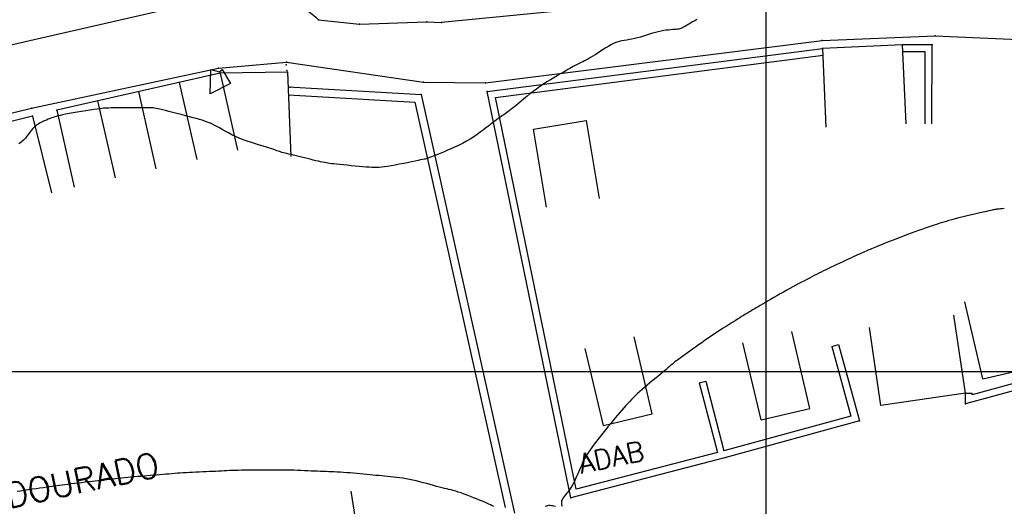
# Model space of a CAD drawing. Header units: millimetres. Extents: x 196436 to 199900, y 8705373 to 8708636.
# Tile 101 of 241: x 197724 to 197824, y 8706686 to 8706736. Entities that reach past the tile are written whole.
import ezdxf
from ezdxf.enums import TextEntityAlignment as Align

# ---------------------------------------------------------------- set-up
doc = ezdxf.new("R2010")
doc.units = ezdxf.units.MM
doc.header["$LTSCALE"] = 5
for name, color, linetype in [('$CURVAS2', 40, 'Continuous'), ('CASA', 6, 'Continuous'), ('MALHA', 9, 'Continuous'), ('MEIO-FIO', 7, 'Continuous'), ('MURO', 9, 'Continuous'), ('TEXTO', 2, 'Continuous'), ('TXT_NRUA', 3, 'Continuous')]:
    doc.layers.add(name, color=color, linetype=linetype)
doc.styles.add('GEOSIS', font='ROMANS.SHX')

# ---------------------------------------------------------------- blocks, each defined once
blk = doc.blocks.new('C')
at = {"layer": 'CASA'}
blk.add_lwpolyline([(0, 0), (0, 8)], dxfattribs=at)
blk = doc.blocks.new('A$C324D1BEE')
at = {"layer": 'CASA'}
for points in [[(8.774, 4.991), (0.902, 6.413)], [(7.872, 0), (8.774, 4.991)], [(7.872, 0), (0, 1.423)]]:
    blk.add_lwpolyline(points, dxfattribs=at)
blk = doc.blocks.new('A$C6160071F')
at = {"layer": 'CASA', "rotation": 179.1179489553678}
blk.add_blockref('A$C324D1BEE', (8.85, 6.399), dxfattribs=at)

msp = doc.modelspace()

# ---------------------------------------------------------------- linework, layer by layer
at = {"layer": '$CURVAS2'}
for points in [[(197793.01, 8706735.642, 692), (197792.799, 8706735.517, 692), (197792.591, 8706735.392, 692), (197792.39, 8706735.272, 692), (197792.199, 8706735.159, 692), (197792.023, 8706735.055, 692), (197791.867, 8706734.964, 692), (197791.731, 8706734.887, 692), (197791.613, 8706734.824, 692), (197791.506, 8706734.773, 692), (197791.405, 8706734.732, 692), (197791.303, 8706734.7, 692), (197791.195, 8706734.676, 692), (197791.074, 8706734.656, 692), (197790.936, 8706734.64, 692), (197790.774, 8706734.627, 692), (197790.591, 8706734.613, 692), (197790.386, 8706734.597, 692), (197790.163, 8706734.576, 692), (197789.923, 8706734.549, 692), (197789.667, 8706734.512, 692), (197789.397, 8706734.465, 692), (197789.115, 8706734.404, 692), (197788.823, 8706734.33, 692), (197788.523, 8706734.243, 692), (197788.219, 8706734.149, 692), (197787.912, 8706734.052, 692), (197787.607, 8706733.955, 692), (197787.305, 8706733.862, 692), (197787.01, 8706733.778, 692), (197786.724, 8706733.706, 692), (197786.45, 8706733.649, 692), (197786.185, 8706733.603, 692), (197785.927, 8706733.562, 692), (197785.673, 8706733.52, 692), (197785.42, 8706733.472, 692), (197785.167, 8706733.412, 692), (197784.909, 8706733.335, 692), (197784.644, 8706733.234, 692), (197784.372, 8706733.106, 692), (197784.093, 8706732.956, 692), (197783.811, 8706732.789, 692), (197783.53, 8706732.611, 692), (197783.253, 8706732.429, 692), (197782.982, 8706732.249, 692), (197782.723, 8706732.076, 692), (197782.477, 8706731.918, 692), (197782.247, 8706731.778, 692), (197782.034, 8706731.656, 692), (197781.835, 8706731.549, 692), (197781.65, 8706731.455, 692), (197781.478, 8706731.372, 692), (197781.318, 8706731.296, 692), (197781.168, 8706731.225, 692), (197781.027, 8706731.158, 692), (197780.895, 8706731.091, 692), (197780.765, 8706731.023, 692), (197780.633, 8706730.95, 692), (197780.493, 8706730.87, 692), (197780.339, 8706730.782, 692), (197780.167, 8706730.682, 692), (197779.97, 8706730.568, 692), (197779.744, 8706730.438, 692), (197779.484, 8706730.29, 692), (197779.194, 8706730.125, 692), (197778.88, 8706729.944, 692), (197778.547, 8706729.748, 692), (197778.201, 8706729.539, 692), (197777.846, 8706729.319, 692), (197777.489, 8706729.088, 692), (197777.135, 8706728.849, 692), (197776.788, 8706728.602, 692), (197776.451, 8706728.351, 692), (197776.126, 8706728.1, 692), (197775.816, 8706727.854, 692), (197775.521, 8706727.615, 692), (197775.245, 8706727.387, 692), (197774.99, 8706727.175, 692), (197774.756, 8706726.981, 692), (197774.546, 8706726.81, 692), (197774.357, 8706726.658, 692), (197774.186, 8706726.524, 692), (197774.03, 8706726.404, 692), (197773.884, 8706726.295, 692), (197773.747, 8706726.194, 692), (197773.614, 8706726.099, 692), (197773.483, 8706726.006, 692), (197773.349, 8706725.913, 692), (197773.212, 8706725.817, 692), (197773.068, 8706725.715, 692), (197772.914, 8706725.606, 692), (197772.749, 8706725.487, 692), (197772.57, 8706725.355, 692), (197772.374, 8706725.207, 692), (197772.159, 8706725.042, 692), (197771.923, 8706724.858, 692), (197771.665, 8706724.658, 692), (197771.387, 8706724.445, 692), (197771.089, 8706724.222, 692), (197770.77, 8706723.995, 692), (197770.433, 8706723.765, 692), (197770.076, 8706723.538, 692), (197769.7, 8706723.316, 692), (197769.308, 8706723.103, 692), (197768.906, 8706722.901, 692), (197768.502, 8706722.71, 692), (197768.106, 8706722.533, 692), (197767.725, 8706722.37, 692), (197767.368, 8706722.222, 692), (197767.043, 8706722.091, 692), (197766.76, 8706721.978, 692), (197766.523, 8706721.884, 692), (197766.329, 8706721.807, 692), (197766.174, 8706721.744, 692), (197766.051, 8706721.695, 692), (197765.955, 8706721.657, 692), (197765.879, 8706721.627, 692), (197765.82, 8706721.604, 692), (197765.77, 8706721.586, 692), (197765.723, 8706721.57, 692), (197765.672, 8706721.555, 692), (197765.609, 8706721.538, 692), (197765.525, 8706721.518, 692), (197765.411, 8706721.493, 692), (197765.259, 8706721.461, 692), (197765.061, 8706721.419, 692), (197764.809, 8706721.366, 692), (197764.497, 8706721.302, 692), (197764.135, 8706721.228, 692), (197763.739, 8706721.147, 692), (197763.322, 8706721.064, 692), (197762.897, 8706720.981, 692), (197762.479, 8706720.903, 692), (197762.082, 8706720.831, 692), (197761.72, 8706720.771, 692), (197761.402, 8706720.724, 692), (197761.121, 8706720.69, 692), (197760.865, 8706720.668, 692), (197760.623, 8706720.658, 692), (197760.383, 8706720.657, 692), (197760.133, 8706720.666, 692), (197759.861, 8706720.682, 692), (197759.557, 8706720.705, 692), (197759.212, 8706720.734, 692), (197758.834, 8706720.767, 692), (197758.435, 8706720.804, 692), (197758.028, 8706720.843, 692), (197757.624, 8706720.882, 692), (197757.236, 8706720.92, 692), (197756.875, 8706720.956, 692), (197756.553, 8706720.988, 692), (197756.279, 8706721.017, 692), (197756.047, 8706721.042, 692), (197755.845, 8706721.066, 692), (197755.664, 8706721.091, 692), (197755.493, 8706721.118, 692), (197755.323, 8706721.149, 692), (197755.142, 8706721.186, 692), (197754.94, 8706721.231, 692), (197754.711, 8706721.285, 692), (197754.456, 8706721.347, 692), (197754.182, 8706721.415, 692), (197753.894, 8706721.487, 692), (197753.598, 8706721.561, 692), (197753.3, 8706721.635, 692), (197753.006, 8706721.708, 692), (197752.72, 8706721.778, 692), (197752.448, 8706721.843, 692), (197752.192, 8706721.903, 692), (197751.952, 8706721.959, 692), (197751.729, 8706722.012, 692), (197751.522, 8706722.06, 692), (197751.334, 8706722.106, 692), (197751.164, 8706722.15, 692), (197751.013, 8706722.191, 692), (197750.88, 8706722.231, 692), (197750.758, 8706722.271, 692), (197750.637, 8706722.313, 692), (197750.509, 8706722.359, 692), (197750.365, 8706722.41, 692), (197750.196, 8706722.469, 692), (197749.993, 8706722.536, 692), (197749.747, 8706722.614, 692), (197749.452, 8706722.704, 692), (197749.114, 8706722.806, 692), (197748.742, 8706722.919, 692), (197748.345, 8706723.043, 692), (197747.934, 8706723.177, 692), (197747.516, 8706723.321, 692), (197747.101, 8706723.474, 692), (197746.698, 8706723.636, 692), (197746.314, 8706723.805, 692), (197745.952, 8706723.979, 692), (197745.609, 8706724.155, 692), (197745.284, 8706724.329, 692), (197744.978, 8706724.498, 692), (197744.69, 8706724.66, 692), (197744.418, 8706724.81, 692), (197744.161, 8706724.946, 692), (197743.919, 8706725.065, 692), (197743.684, 8706725.17, 692), (197743.45, 8706725.264, 692), (197743.209, 8706725.351, 692), (197742.955, 8706725.435, 692), (197742.679, 8706725.517, 692), (197742.375, 8706725.603, 692), (197742.036, 8706725.695, 692), (197741.657, 8706725.796, 692), (197741.249, 8706725.903, 692), (197740.825, 8706726.013, 692), (197740.398, 8706726.124, 692), (197739.981, 8706726.231, 692), (197739.587, 8706726.332, 692), (197739.23, 8706726.423, 692), (197738.923, 8706726.501, 692), (197738.674, 8706726.563, 692), (197738.472, 8706726.611, 692), (197738.298, 8706726.647, 692), (197738.138, 8706726.672, 692), (197737.973, 8706726.688, 692), (197737.787, 8706726.697, 692), (197737.563, 8706726.701, 692), (197737.284, 8706726.703, 692), (197736.939, 8706726.703, 692), (197736.54, 8706726.701, 692), (197736.105, 8706726.699, 692), (197735.653, 8706726.697, 692), (197735.199, 8706726.694, 692), (197734.764, 8706726.691, 692), (197734.364, 8706726.689, 692), (197734.017, 8706726.686, 692), (197733.735, 8706726.684, 692), (197733.507, 8706726.681, 692), (197733.316, 8706726.676, 692), (197733.144, 8706726.667, 692), (197732.974, 8706726.652, 692), (197732.789, 8706726.632, 692), (197732.571, 8706726.603, 692), (197732.303, 8706726.565, 692), (197731.974, 8706726.517, 692), (197731.593, 8706726.46, 692), (197731.177, 8706726.396, 692), (197730.742, 8706726.328, 692), (197730.302, 8706726.258, 692), (197729.875, 8706726.188, 692), (197729.476, 8706726.119, 692), (197729.122, 8706726.054, 692), (197728.822, 8706725.994, 692), (197728.573, 8706725.939, 692), (197728.363, 8706725.887, 692), (197728.182, 8706725.835, 692), (197728.022, 8706725.784, 692), (197727.87, 8706725.73, 692), (197727.718, 8706725.673, 692), (197727.556, 8706725.61, 692), (197727.375, 8706725.541, 692), (197727.178, 8706725.463, 692), (197726.971, 8706725.377, 692), (197726.759, 8706725.28, 692), (197726.546, 8706725.171, 692), (197726.339, 8706725.049, 692), (197726.143, 8706724.912, 692), (197725.962, 8706724.76, 692), (197725.8, 8706724.593, 692), (197725.652, 8706724.411, 692), (197725.51, 8706724.22, 692), (197725.368, 8706724.022, 692), (197725.217, 8706723.821, 692), (197725.051, 8706723.62, 692), (197724.862, 8706723.423, 692), (197724.643, 8706723.232, 692), (197724.39, 8706723.052, 692)], [(197745.81, 8706729.167, 692), (197743.746, 8706728.128, 692), (197743.829, 8706730.594, 692), (197744.711, 8706730.342, 692), (197744.957, 8706730.583, 692), (197745.81, 8706729.167, 692)], [(197824.138, 8706716.512, 693), (197823.934, 8706716.489, 693), (197823.761, 8706716.469, 693), (197823.615, 8706716.453, 693), (197823.493, 8706716.439, 693), (197823.393, 8706716.427, 693), (197823.31, 8706716.418, 693), (197823.241, 8706716.409, 693), (197823.176, 8706716.4, 693), (197823.106, 8706716.387, 693), (197823.02, 8706716.37, 693), (197822.908, 8706716.346, 693), (197822.761, 8706716.313, 693), (197822.569, 8706716.268, 693), (197822.32, 8706716.21, 693), (197822.01, 8706716.138, 693), (197821.648, 8706716.053, 693), (197821.249, 8706715.959, 693), (197820.825, 8706715.858, 693), (197820.391, 8706715.753, 693), (197819.962, 8706715.649, 693), (197819.549, 8706715.547, 693), (197819.169, 8706715.45, 693), (197818.83, 8706715.361, 693), (197818.529, 8706715.279, 693), (197818.255, 8706715.202, 693), (197818.002, 8706715.126, 693), (197817.761, 8706715.052, 693), (197817.522, 8706714.975, 693), (197817.279, 8706714.895, 693), (197817.021, 8706714.809, 693), (197816.742, 8706714.716, 693), (197816.443, 8706714.615, 693), (197816.126, 8706714.507, 693), (197815.791, 8706714.392, 693), (197815.442, 8706714.27, 693), (197815.08, 8706714.141, 693), (197814.707, 8706714.006, 693), (197814.325, 8706713.864, 693), (197813.936, 8706713.718, 693), (197813.546, 8706713.568, 693), (197813.16, 8706713.417, 693), (197812.784, 8706713.269, 693), (197812.424, 8706713.126, 693), (197812.085, 8706712.99, 693), (197811.774, 8706712.864, 693), (197811.496, 8706712.752, 693), (197811.254, 8706712.654, 693), (197811.046, 8706712.569, 693), (197810.864, 8706712.495, 693), (197810.703, 8706712.429, 693), (197810.556, 8706712.368, 693), (197810.418, 8706712.31, 693), (197810.283, 8706712.252, 693), (197810.145, 8706712.192, 693), (197809.998, 8706712.127, 693), (197809.84, 8706712.057, 693), (197809.671, 8706711.98, 693), (197809.489, 8706711.898, 693), (197809.293, 8706711.809, 693), (197809.082, 8706711.712, 693), (197808.854, 8706711.608, 693), (197808.609, 8706711.496, 693), (197808.346, 8706711.376, 693), (197808.068, 8706711.249, 693), (197807.781, 8706711.117, 693), (197807.487, 8706710.981, 693), (197807.192, 8706710.844, 693), (197806.9, 8706710.707, 693), (197806.614, 8706710.573, 693), (197806.339, 8706710.441, 693), (197806.078, 8706710.315, 693), (197805.83, 8706710.192, 693), (197805.59, 8706710.072, 693), (197805.356, 8706709.953, 693), (197805.125, 8706709.835, 693), (197804.892, 8706709.714, 693), (197804.656, 8706709.592, 693), (197804.413, 8706709.465, 693), (197804.16, 8706709.333, 693), (197803.897, 8706709.195, 693), (197803.624, 8706709.051, 693), (197803.341, 8706708.901, 693), (197803.049, 8706708.745, 693), (197802.747, 8706708.582, 693), (197802.436, 8706708.412, 693), (197802.116, 8706708.235, 693), (197801.788, 8706708.051, 693), (197801.456, 8706707.862, 693), (197801.125, 8706707.673, 693), (197800.799, 8706707.485, 693), (197800.483, 8706707.302, 693), (197800.183, 8706707.127, 693), (197799.902, 8706706.963, 693), (197799.647, 8706706.814, 693), (197799.419, 8706706.681, 693), (197799.217, 8706706.564, 693), (197799.038, 8706706.459, 693), (197798.878, 8706706.366, 693), (197798.733, 8706706.282, 693), (197798.602, 8706706.205, 693), (197798.479, 8706706.132, 693), (197798.362, 8706706.062, 693), (197798.247, 8706705.993, 693), (197798.13, 8706705.921, 693), (197798.007, 8706705.845, 693), (197797.872, 8706705.762, 693), (197797.723, 8706705.668, 693), (197797.553, 8706705.562, 693), (197797.359, 8706705.441, 693), (197797.137, 8706705.302, 693), (197796.883, 8706705.143, 693), (197796.6, 8706704.966, 693), (197796.294, 8706704.773, 693), (197795.968, 8706704.566, 693), (197795.627, 8706704.348, 693), (197795.275, 8706704.12, 693), (197794.917, 8706703.886, 693), (197794.558, 8706703.646, 693), (197794.201, 8706703.404, 693), (197793.85, 8706703.163, 693), (197793.509, 8706702.925, 693), (197793.181, 8706702.693, 693), (197792.868, 8706702.471, 693), (197792.575, 8706702.262, 693), (197792.305, 8706702.068, 693), (197792.061, 8706701.893, 693), (197791.844, 8706701.738, 693), (197791.653, 8706701.602, 693), (197791.483, 8706701.48, 693), (197791.33, 8706701.37, 693), (197791.189, 8706701.268, 693), (197791.057, 8706701.17, 693), (197790.93, 8706701.073, 693), (197790.804, 8706700.974, 693), (197790.674, 8706700.869, 693), (197790.538, 8706700.757, 693), (197790.395, 8706700.637, 693), (197790.243, 8706700.508, 693), (197790.078, 8706700.369, 693), (197789.9, 8706700.218, 693), (197789.707, 8706700.055, 693), (197789.495, 8706699.878, 693), (197789.265, 8706699.687, 693), (197789.02, 8706699.484, 693), (197788.764, 8706699.273, 693), (197788.501, 8706699.055, 693), (197788.236, 8706698.834, 693), (197787.973, 8706698.613, 693), (197787.717, 8706698.395, 693), (197787.472, 8706698.182, 693), (197787.24, 8706697.976, 693), (197787.022, 8706697.777, 693), (197786.813, 8706697.58, 693), (197786.611, 8706697.385, 693), (197786.414, 8706697.188, 693), (197786.219, 8706696.986, 693), (197786.024, 8706696.778, 693), (197785.825, 8706696.561, 693), (197785.62, 8706696.332, 693), (197785.41, 8706696.091, 693), (197785.193, 8706695.839, 693), (197784.97, 8706695.576, 693), (197784.741, 8706695.302, 693), (197784.506, 8706695.017, 693), (197784.265, 8706694.721, 693), (197784.017, 8706694.415, 693), (197783.764, 8706694.099, 693), (197783.508, 8706693.777, 693), (197783.254, 8706693.452, 693), (197783.004, 8706693.129, 693), (197782.764, 8706692.812, 693), (197782.536, 8706692.505, 693), (197782.324, 8706692.211, 693), (197782.133, 8706691.934, 693), (197781.964, 8706691.678, 693), (197781.816, 8706691.439, 693), (197781.685, 8706691.212, 693), (197781.567, 8706690.994, 693), (197781.46, 8706690.781, 693), (197781.359, 8706690.567, 693), (197781.262, 8706690.348, 693), (197781.165, 8706690.121, 693), (197781.064, 8706689.882, 693), (197780.96, 8706689.633, 693), (197780.852, 8706689.38, 693), (197780.739, 8706689.126, 693), (197780.622, 8706688.875, 693), (197780.499, 8706688.632, 693), (197780.372, 8706688.4, 693), (197780.239, 8706688.184, 693), (197780.102, 8706687.987, 693), (197779.963, 8706687.807, 693), (197779.827, 8706687.643, 693), (197779.699, 8706687.493, 693), (197779.582, 8706687.354, 693), (197779.482, 8706687.224, 693), (197779.402, 8706687.1, 693), (197779.347, 8706686.982, 693), (197779.319, 8706686.868, 693), (197779.312, 8706686.758, 693), (197779.319, 8706686.655, 693), (197779.331, 8706686.56, 693), (197779.341, 8706686.477, 693), (197779.341, 8706686.407, 693), (197779.322, 8706686.353, 693)], [(197772.454, 8706686.333, 693), (197772.298, 8706686.417, 693), (197772.134, 8706686.5, 693), (197771.956, 8706686.584, 693), (197771.76, 8706686.672, 693), (197771.543, 8706686.767, 693), (197771.299, 8706686.87, 693), (197771.027, 8706686.984, 693), (197770.731, 8706687.105, 693), (197770.419, 8706687.231, 693), (197770.098, 8706687.358, 693), (197769.775, 8706687.482, 693), (197769.457, 8706687.601, 693), (197769.153, 8706687.71, 693), (197768.868, 8706687.807, 693), (197768.608, 8706687.888, 693), (197768.369, 8706687.957, 693), (197768.142, 8706688.016, 693), (197767.922, 8706688.07, 693), (197767.702, 8706688.122, 693), (197767.474, 8706688.176, 693), (197767.231, 8706688.234, 693), (197766.968, 8706688.301, 693), (197766.678, 8706688.378, 693), (197766.364, 8706688.465, 693), (197766.032, 8706688.558, 693), (197765.686, 8706688.655, 693), (197765.331, 8706688.751, 693), (197764.972, 8706688.845, 693), (197764.614, 8706688.934, 693), (197764.26, 8706689.014, 693), (197763.916, 8706689.084, 693), (197763.582, 8706689.143, 693), (197763.255, 8706689.194, 693), (197762.936, 8706689.239, 693), (197762.623, 8706689.277, 693), (197762.316, 8706689.311, 693), (197762.013, 8706689.343, 693), (197761.714, 8706689.374, 693), (197761.417, 8706689.404, 693), (197761.121, 8706689.435, 693), (197760.825, 8706689.465, 693), (197760.527, 8706689.496, 693), (197760.225, 8706689.527, 693), (197759.917, 8706689.557, 693), (197759.603, 8706689.588, 693), (197759.281, 8706689.618, 693), (197758.95, 8706689.649, 693), (197758.612, 8706689.679, 693), (197758.271, 8706689.707, 693), (197757.929, 8706689.735, 693), (197757.59, 8706689.761, 693), (197757.257, 8706689.785, 693), (197756.933, 8706689.806, 693), (197756.621, 8706689.825, 693), (197756.324, 8706689.84, 693), (197756.037, 8706689.854, 693), (197755.758, 8706689.865, 693), (197755.481, 8706689.875, 693), (197755.202, 8706689.884, 693), (197754.917, 8706689.894, 693), (197754.622, 8706689.904, 693), (197754.313, 8706689.916, 693), (197753.986, 8706689.93, 693), (197753.646, 8706689.945, 693), (197753.297, 8706689.96, 693), (197752.943, 8706689.976, 693), (197752.591, 8706689.99, 693), (197752.245, 8706690.003, 693), (197751.909, 8706690.014, 693), (197751.59, 8706690.022, 693), (197751.289, 8706690.027, 693), (197751.004, 8706690.029, 693), (197750.73, 8706690.028, 693), (197750.46, 8706690.026, 693), (197750.191, 8706690.022, 693), (197749.916, 8706690.018, 693), (197749.631, 8706690.015, 693), (197749.329, 8706690.012, 693), (197749.009, 8706690.011, 693), (197748.672, 8706690.011, 693), (197748.325, 8706690.011, 693), (197747.972, 8706690.011, 693), (197747.618, 8706690.011, 693), (197747.269, 8706690.009, 693), (197746.929, 8706690.006, 693), (197746.603, 8706690.001, 693), (197746.295, 8706689.993, 693), (197746.003, 8706689.983, 693), (197745.721, 8706689.97, 693), (197745.445, 8706689.957, 693), (197745.171, 8706689.942, 693), (197744.894, 8706689.927, 693), (197744.609, 8706689.912, 693), (197744.312, 8706689.897, 693), (197743.999, 8706689.882, 693), (197743.674, 8706689.869, 693), (197743.34, 8706689.855, 693), (197742.999, 8706689.841, 693), (197742.657, 8706689.827, 693), (197742.315, 8706689.812, 693), (197741.979, 8706689.796, 693), (197741.652, 8706689.78, 693), (197741.335, 8706689.762, 693), (197741.029, 8706689.742, 693), (197740.73, 8706689.722, 693), (197740.436, 8706689.7, 693), (197740.146, 8706689.678, 693), (197739.855, 8706689.654, 693), (197739.563, 8706689.63, 693), (197739.266, 8706689.606, 693), (197738.963, 8706689.581, 693), (197738.655, 8706689.556, 693), (197738.341, 8706689.53, 693), (197738.023, 8706689.503, 693), (197737.701, 8706689.476, 693), (197737.377, 8706689.448, 693), (197737.051, 8706689.42, 693), (197736.723, 8706689.391, 693), (197736.395, 8706689.362, 693), (197736.068, 8706689.332, 693), (197735.742, 8706689.301, 693), (197735.419, 8706689.27, 693), (197735.1, 8706689.239, 693), (197734.787, 8706689.208, 693), (197734.479, 8706689.176, 693), (197734.179, 8706689.145, 693), (197733.886, 8706689.114, 693), (197733.598, 8706689.082, 693), (197733.313, 8706689.051, 693), (197733.026, 8706689.018, 693), (197732.734, 8706688.985, 693), (197732.434, 8706688.95, 693), (197732.124, 8706688.914, 693), (197731.799, 8706688.876, 693), (197731.459, 8706688.836, 693), (197731.106, 8706688.794, 693), (197730.747, 8706688.752, 693), (197730.387, 8706688.709, 693), (197730.033, 8706688.666, 693), (197729.689, 8706688.624, 693), (197729.361, 8706688.584, 693), (197729.055, 8706688.545, 693), (197728.774, 8706688.509, 693), (197728.512, 8706688.474, 693), (197728.261, 8706688.44, 693), (197728.013, 8706688.406, 693), (197727.759, 8706688.37, 693), (197727.491, 8706688.332, 693), (197727.201, 8706688.29, 693), (197726.882, 8706688.244, 693), (197726.526, 8706688.193, 693), (197726.144, 8706688.137, 693), (197725.745, 8706688.08, 693), (197725.341, 8706688.022, 693), (197724.942, 8706687.965, 693), (197724.561, 8706687.909, 693), (197724.208, 8706687.858, 693)], [(197778.695, 8706686.345, 693), (197778.551, 8706686.372, 693), (197778.413, 8706686.398, 693), (197778.29, 8706686.42, 693), (197778.184, 8706686.434, 693), (197778.09, 8706686.44, 693), (197778, 8706686.434, 693), (197777.907, 8706686.417, 693), (197777.801, 8706686.387, 693), (197777.675, 8706686.342, 693)]]:
    msp.add_polyline3d(points, dxfattribs=at)
at = {"layer": 'CASA'}
for points in [[(197814.19, 8706725.087), (197813.836, 8706733.079), (197805.719, 8706732.72), (197806.072, 8706724.727)], [(197744.754, 8706730.216), (197728.232, 8706726.467)], [(197751.577, 8706730.323), (197744.754, 8706730.216)], [(197751.577, 8706730.323), (197751.938, 8706721.763)], [(197725.777, 8706725.869), (197696.128, 8706718.483)], [(197777.805, 8706716.644), (197776.498, 8706724.537), (197781.829, 8706725.42), (197783.136, 8706717.527)], [(197820.2, 8706697.813), (197819.032, 8706705.727)], [(197811.655, 8706696.552), (197810.488, 8706704.467)], [(197820.2, 8706697.813), (197811.655, 8706696.552)], [(197759.276, 8706680.007), (197758.02, 8706687.908)]]:
    msp.add_lwpolyline(points, dxfattribs=at)
for p in [(197805.72, 8706732.72, 692.207), (197813.837, 8706733.079, 692.437), (197744.755, 8706730.216, 692.05), (197751.502, 8706730.472, 691.84), (197751.578, 8706730.323, 691.606), (197725.777, 8706725.87, 691.982), (197728.233, 8706726.468, 691.988), (197820.201, 8706697.813, 693.717)]:
    msp.add_point(p, dxfattribs=at)
at = {"layer": 'MALHA'}
for p, q in [((197800, 8708635.599), (197800, 8705384.785)), ((197800, 8708635.599), (197800, 8705384.785)), ((196441.61, 8706700), (199000, 8706700))]:
    msp.add_line(p, q, dxfattribs=at)
at = {"layer": 'MEIO-FIO'}
for points in [[(197897.404, 8706814.084), (197934.922, 8706820.803), (197947.77, 8706760.644, -0.375575), (197945.733, 8706756.987), (197922.86, 8706752.595), (197890.831, 8706747.432), (197767.159, 8706735.335)], [(197897.404, 8706814.084), (197845.22, 8706784.537), (197815.602, 8706773.968), (197750.735, 8706745.672, 0.28492), (197750.309, 8706738.877, -0.048889), (197754.736, 8706735.62), (197758.865, 8706735.176), (197765.696, 8706735.419), (197767.159, 8706735.335)], [(197701.451, 8706729.133), (197739.414, 8706745.908, -0.434113), (197740.486, 8706745.451), (197742.392, 8706737.961, -0.517826), (197741.738, 8706737.194), (197701.719, 8706728.039, -0.984826), (197701.451, 8706729.133, 0.455237)], [(197570.896, 8706634.151), (197600.191, 8706657.174), (197629.928, 8706678.036), (197631.06, 8706674.52), (197637.034, 8706675.928), (197634.197, 8706680.775), (197658.977, 8706697.862), (197675.563, 8706707.859), (197676.934, 8706703.947), (197680.749, 8706704.951), (197681.145, 8706711.209), (197690.933, 8706716.418), (197699.303, 8706720.224), (197725.689, 8706726.66), (197744.587, 8706730.701), (197751.474, 8706731.311), (197765.355, 8706729.314), (197771.623, 8706729.228), (197805.702, 8706733.511), (197817.123, 8706733.986), (197843.136, 8706732.833, -0.465182), (197844.974, 8706730.443), (197841.753, 8706703.858)]]:
    msp.add_lwpolyline(points, format="xyb", dxfattribs=at)
for p in [(197754.736, 8706735.621, 691.732), (197758.866, 8706735.176, 691.549), (197765.697, 8706735.419, 691.839), (197767.16, 8706735.335, 691.662), (197805.703, 8706733.511, 692.042), (197817.124, 8706733.986, 692.248), (197744.587, 8706730.702, 691.856), (197751.445, 8706731.038, 691.523), (197751.474, 8706731.311, 691.739), (197765.356, 8706729.314, 691.691), (197771.624, 8706729.228, 691.778), (197725.69, 8706726.66, 691.799)]:
    msp.add_point(p, dxfattribs=at)
at = {"layer": 'MURO'}
for p, q in [((197771.794, 8706728.347), (197805.719, 8706732.72)), ((197772.632, 8706727.75), (197805.808, 8706732.025)), ((197751.641, 8706728.808), (197765.121, 8706728.047)), ((197751.675, 8706728.004), (197764.471, 8706727.282)), ((197765.121, 8706728.047), (197774.57, 8706685.668)), ((197780.262, 8706687.219), (197771.794, 8706728.347)), ((197780.799, 8706688.082), (197772.632, 8706727.75)), ((197764.471, 8706727.282), (197773.624, 8706686.231)), ((197807.354, 8706702.727), (197809.471, 8706695.012)), ((197806.679, 8706702.542), (197808.611, 8706695.502)), ((197828.376, 8706699.694), (197820.9, 8706697.648)), ((197793.253, 8706698.866), (197793.931, 8706699.042)), ((197793.253, 8706698.866), (197795.092, 8706691.801)), ((197793.931, 8706699.042), (197795.76, 8706691.975)), ((197828.561, 8706699.019), (197820.202, 8706696.731)), ((197820.202, 8706696.731), (197820.2, 8706697.813)), ((197820.9, 8706697.648), (197820.9, 8706697.814)), ((197808.611, 8706695.502), (197795.76, 8706691.975)), ((197809.471, 8706695.012), (197795.946, 8706691.3)), ((197795.092, 8706691.801), (197780.799, 8706688.082)), ((197795.946, 8706691.3), (197780.262, 8706687.219))]:
    msp.add_line(p, q, dxfattribs=at)
for points in [[(197816.818, 8706725.071), (197816.838, 8706733.071), (197813.836, 8706733.079)], [(197816.118, 8706725.073), (197816.136, 8706732.373), (197813.834, 8706732.379)], [(197806.679, 8706702.542), (197807.354, 8706702.727)], [(197820.2, 8706697.813), (197820.9, 8706697.814)]]:
    msp.add_lwpolyline(points, dxfattribs=at)
for p in [(197816.839, 8706733.071, 692.423), (197751.838, 8706728.797, 691.682), (197765.122, 8706728.047, 691.759), (197771.795, 8706728.348, 691.922), (197820.203, 8706696.731, 693.636), (197809.472, 8706695.012, 693.531), (197795.946, 8706691.3, 693.467), (197780.263, 8706687.219, 693.008)]:
    msp.add_point(p, dxfattribs=at)

# ---------------------------------------------------------------- block references
at = {"layer": 'CASA'}
for name, p, rotation in [('C', (197744.754, 8706730.216), 192.7836450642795), ('C', (197740.624, 8706729.279), 192.7836450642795), ('C', (197736.493, 8706728.342), 192.7836450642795), ('C', (197732.363, 8706727.405), 192.7836450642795), ('C', (197725.777, 8706725.869), 193.9900421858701), ('C', (197728.232, 8706726.467), 192.7836450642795), ('A$C6160071F', (197828.32, 8706701.067), 114.4104413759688), ('A$C6160071F', (197805.867, 8706696.914), 114.4104413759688), ('A$C6160071F', (197789.901, 8706696.359), 114.4104413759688)]:
    msp.add_blockref(name, p, dxfattribs=dict(at, rotation=rotation))

# ---------------------------------------------------------------- texts
at = {"layer": 'TEXTO', "style": 'GEOSIS'}
msp.add_text('ADAB', height=2, rotation=11.91158, dxfattribs=at).set_placement((197781.417, 8706689.085), align=Align.BOTTOM_LEFT)
at = {"layer": 'TXT_NRUA', "style": 'GEOSIS'}
msp.add_text('RUA VITAL G. DOURADO', height=2.5, rotation=11.95974, dxfattribs=at).set_placement((197700.781, 8706680.609), align=Align.BOTTOM_LEFT)

doc.saveas('drawing.dxf')
